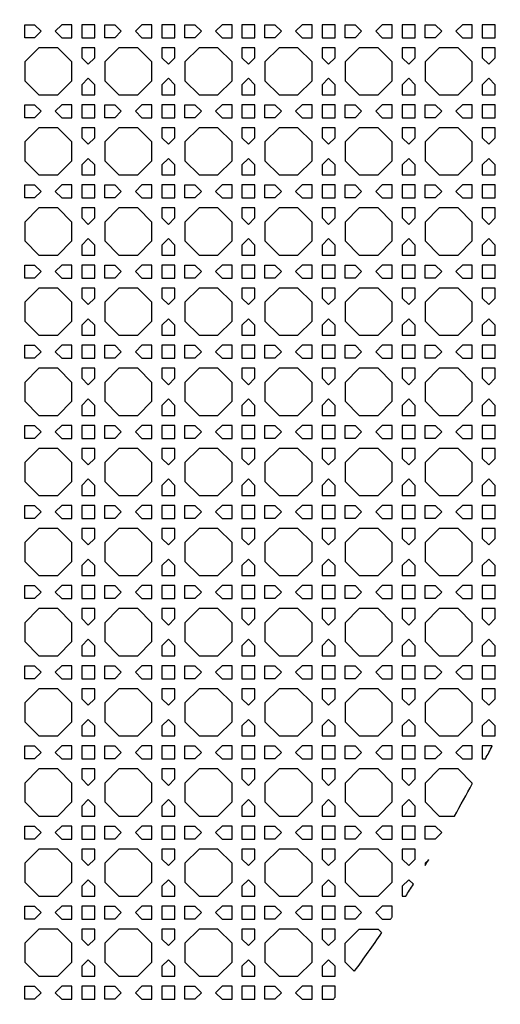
# Model space of a CAD drawing. Header units: millimetres. Extents: x 1204 to 5247, y 17 to 1217.
# Tile 43 of 53: x 4951 to 5095, y 313 to 608. Entities that reach past the tile are written whole.
import ezdxf

# ---------------------------------------------------------------- set-up
doc = ezdxf.new("R2010")
doc.units = ezdxf.units.MM
doc.header["$LTSCALE"] = 50
doc.layers.add('PATTERN', color=252, linetype='Continuous', true_color=0x696969)
doc.layers.add('PERIMETRO', color=7, linetype='Continuous', true_color=0x000000)

msp = doc.modelspace()

# ---------------------------------------------------------------- linework, layer by layer
at = {"layer": 'PATTERN'}
for points in [[(4952.24, 606.97), (4955.23, 606.97), (4957.18, 605.02), (4955.23, 603.06), (4952.24, 603.06)], [(4963.38, 603.06), (4966.37, 603.06), (4966.37, 606.97), (4963.38, 606.97), (4961.43, 605.02)], [(4973.28, 606.97), (4969.37, 606.97), (4969.37, 603.06), (4973.28, 603.06)], [(4976.28, 606.97), (4979.27, 606.97), (4981.23, 605.02), (4979.27, 603.06), (4976.28, 603.06)], [(4987.42, 603.06), (4990.41, 603.06), (4990.41, 606.97), (4987.42, 606.97), (4985.47, 605.02)], [(4997.32, 606.97), (4993.41, 606.97), (4993.41, 603.06), (4997.32, 603.06)], [(5000.32, 606.97), (5003.31, 606.97), (5005.27, 605.02), (5003.31, 603.06), (5000.32, 603.06)], [(5011.46, 603.06), (5014.46, 603.06), (5014.46, 606.97), (5011.46, 606.97), (5009.51, 605.02)], [(5021.36, 606.97), (5017.46, 606.97), (5017.46, 603.06), (5021.36, 603.06)], [(5024.36, 606.97), (5027.36, 606.97), (5029.31, 605.02), (5027.36, 603.06), (5024.36, 603.06)], [(5035.5, 603.06), (5038.5, 603.06), (5038.5, 606.97), (5035.5, 606.97), (5033.55, 605.02)], [(5045.4, 606.97), (5041.5, 606.97), (5041.5, 603.06), (5045.4, 603.06)], [(5048.4, 606.97), (5051.4, 606.97), (5053.35, 605.02), (5051.4, 603.06), (5048.4, 603.06)], [(5059.55, 603.06), (5062.54, 603.06), (5062.54, 606.97), (5059.55, 606.97), (5057.59, 605.02)], [(5069.45, 606.97), (5065.54, 606.97), (5065.54, 603.06), (5069.45, 603.06)], [(5072.45, 606.97), (5075.44, 606.97), (5077.39, 605.02), (5075.44, 603.06), (5072.45, 603.06)], [(5083.59, 603.06), (5086.58, 603.06), (5086.58, 606.97), (5083.59, 606.97), (5081.63, 605.02)], [(5093.49, 606.97), (5089.58, 606.97), (5089.58, 603.06), (5093.49, 603.06)], [(4962.14, 585.93), (4966.37, 590.16), (4966.37, 595.83), (4962.14, 600.06), (4956.47, 600.06), (4952.24, 595.83), (4952.24, 590.16), (4956.47, 585.93)], [(4973.28, 597.07), (4973.28, 600.06), (4969.37, 600.06), (4969.37, 597.07), (4971.33, 595.12)], [(4986.18, 585.93), (4990.41, 590.16), (4990.41, 595.83), (4986.18, 600.06), (4980.52, 600.06), (4976.28, 595.83), (4976.28, 590.16), (4980.52, 585.93)], [(4997.32, 597.07), (4997.32, 600.06), (4993.41, 600.06), (4993.41, 597.07), (4995.37, 595.12)], [(5010.22, 585.93), (5014.46, 590.16), (5014.46, 595.83), (5010.22, 600.06), (5004.56, 600.06), (5000.32, 595.83), (5000.32, 590.16), (5004.56, 585.93)], [(5021.36, 597.07), (5021.36, 600.06), (5017.46, 600.06), (5017.46, 597.07), (5019.41, 595.12)], [(5034.26, 585.93), (5038.5, 590.16), (5038.5, 595.83), (5034.26, 600.06), (5028.6, 600.06), (5024.36, 595.83), (5024.36, 590.16), (5028.6, 585.93)], [(5045.4, 597.07), (5045.4, 600.06), (5041.5, 600.06), (5041.5, 597.07), (5043.45, 595.12)], [(5058.3, 585.93), (5062.54, 590.16), (5062.54, 595.83), (5058.3, 600.06), (5052.64, 600.06), (5048.4, 595.83), (5048.4, 590.16), (5052.64, 585.93)], [(5069.45, 597.07), (5069.45, 600.06), (5065.54, 600.06), (5065.54, 597.07), (5067.49, 595.12)], [(5082.35, 585.93), (5086.58, 590.16), (5086.58, 595.83), (5082.35, 600.06), (5076.68, 600.06), (5072.45, 595.83), (5072.45, 590.16), (5076.68, 585.93)], [(5093.49, 597.07), (5093.49, 600.06), (5089.58, 600.06), (5089.58, 597.07), (5091.53, 595.12)], [(4969.37, 588.92), (4969.37, 585.93), (4973.28, 585.93), (4973.28, 588.92), (4971.33, 590.88)], [(4993.41, 588.92), (4993.41, 585.93), (4997.32, 585.93), (4997.32, 588.92), (4995.37, 590.88)], [(5017.46, 588.92), (5017.46, 585.93), (5021.36, 585.93), (5021.36, 588.92), (5019.41, 590.88)], [(5041.5, 588.92), (5041.5, 585.93), (5045.4, 585.93), (5045.4, 588.92), (5043.45, 590.88)], [(5065.54, 588.92), (5065.54, 585.93), (5069.45, 585.93), (5069.45, 588.92), (5067.49, 590.88)], [(5089.58, 588.92), (5089.58, 585.93), (5093.49, 585.93), (5093.49, 588.92), (5091.53, 590.88)], [(4952.24, 582.93), (4955.23, 582.93), (4957.18, 580.98), (4955.23, 579.02), (4952.24, 579.02)], [(4963.38, 579.02), (4966.37, 579.02), (4966.37, 582.93), (4963.38, 582.93), (4961.43, 580.98)], [(4973.28, 582.93), (4969.37, 582.93), (4969.37, 579.02), (4973.28, 579.02)], [(4976.28, 582.93), (4979.27, 582.93), (4981.23, 580.98), (4979.27, 579.02), (4976.28, 579.02)], [(4987.42, 579.02), (4990.41, 579.02), (4990.41, 582.93), (4987.42, 582.93), (4985.47, 580.98)], [(4997.32, 582.93), (4993.41, 582.93), (4993.41, 579.02), (4997.32, 579.02)], [(5000.32, 582.93), (5003.31, 582.93), (5005.27, 580.98), (5003.31, 579.02), (5000.32, 579.02)], [(5011.46, 579.02), (5014.46, 579.02), (5014.46, 582.93), (5011.46, 582.93), (5009.51, 580.98)], [(5021.36, 582.93), (5017.46, 582.93), (5017.46, 579.02), (5021.36, 579.02)], [(5024.36, 582.93), (5027.36, 582.93), (5029.31, 580.98), (5027.36, 579.02), (5024.36, 579.02)], [(5035.5, 579.02), (5038.5, 579.02), (5038.5, 582.93), (5035.5, 582.93), (5033.55, 580.98)], [(5045.4, 582.93), (5041.5, 582.93), (5041.5, 579.02), (5045.4, 579.02)], [(5048.4, 582.93), (5051.4, 582.93), (5053.35, 580.98), (5051.4, 579.02), (5048.4, 579.02)], [(5059.55, 579.02), (5062.54, 579.02), (5062.54, 582.93), (5059.55, 582.93), (5057.59, 580.98)], [(5069.45, 582.93), (5065.54, 582.93), (5065.54, 579.02), (5069.45, 579.02)], [(5072.45, 582.93), (5075.44, 582.93), (5077.39, 580.98), (5075.44, 579.02), (5072.45, 579.02)], [(5083.59, 579.02), (5086.58, 579.02), (5086.58, 582.93), (5083.59, 582.93), (5081.63, 580.98)], [(5093.49, 582.93), (5089.58, 582.93), (5089.58, 579.02), (5093.49, 579.02)], [(4962.14, 561.89), (4966.37, 566.12), (4966.37, 571.79), (4962.14, 576.02), (4956.47, 576.02), (4952.24, 571.79), (4952.24, 566.12), (4956.47, 561.89)], [(4973.28, 573.03), (4973.28, 576.02), (4969.37, 576.02), (4969.37, 573.03), (4971.33, 571.08)], [(4986.18, 561.89), (4990.41, 566.12), (4990.41, 571.79), (4986.18, 576.02), (4980.52, 576.02), (4976.28, 571.79), (4976.28, 566.12), (4980.52, 561.89)], [(4997.32, 573.03), (4997.32, 576.02), (4993.41, 576.02), (4993.41, 573.03), (4995.37, 571.08)], [(5010.22, 561.89), (5014.46, 566.12), (5014.46, 571.79), (5010.22, 576.02), (5004.56, 576.02), (5000.32, 571.79), (5000.32, 566.12), (5004.56, 561.89)], [(5021.36, 573.03), (5021.36, 576.02), (5017.46, 576.02), (5017.46, 573.03), (5019.41, 571.08)], [(5034.26, 561.89), (5038.5, 566.12), (5038.5, 571.79), (5034.26, 576.02), (5028.6, 576.02), (5024.36, 571.79), (5024.36, 566.12), (5028.6, 561.89)], [(5045.4, 573.03), (5045.4, 576.02), (5041.5, 576.02), (5041.5, 573.03), (5043.45, 571.08)], [(5058.3, 561.89), (5062.54, 566.12), (5062.54, 571.79), (5058.3, 576.02), (5052.64, 576.02), (5048.4, 571.79), (5048.4, 566.12), (5052.64, 561.89)], [(5069.45, 573.03), (5069.45, 576.02), (5065.54, 576.02), (5065.54, 573.03), (5067.49, 571.08)], [(5082.35, 561.89), (5086.58, 566.12), (5086.58, 571.79), (5082.35, 576.02), (5076.68, 576.02), (5072.45, 571.79), (5072.45, 566.12), (5076.68, 561.89)], [(5093.49, 573.03), (5093.49, 576.02), (5089.58, 576.02), (5089.58, 573.03), (5091.53, 571.08)], [(4969.37, 564.88), (4969.37, 561.89), (4973.28, 561.89), (4973.28, 564.88), (4971.33, 566.83)], [(4993.41, 564.88), (4993.41, 561.89), (4997.32, 561.89), (4997.32, 564.88), (4995.37, 566.83)], [(5017.46, 564.88), (5017.46, 561.89), (5021.36, 561.89), (5021.36, 564.88), (5019.41, 566.83)], [(5041.5, 564.88), (5041.5, 561.89), (5045.4, 561.89), (5045.4, 564.88), (5043.45, 566.83)], [(5065.54, 564.88), (5065.54, 561.89), (5069.45, 561.89), (5069.45, 564.88), (5067.49, 566.83)], [(5089.58, 564.88), (5089.58, 561.89), (5093.49, 561.89), (5093.49, 564.88), (5091.53, 566.83)], [(4952.24, 558.89), (4955.23, 558.89), (4957.18, 556.93), (4955.23, 554.98), (4952.24, 554.98)], [(4963.38, 554.98), (4966.37, 554.98), (4966.37, 558.89), (4963.38, 558.89), (4961.43, 556.93)], [(4973.28, 558.89), (4969.37, 558.89), (4969.37, 554.98), (4973.28, 554.98)], [(4976.28, 558.89), (4979.27, 558.89), (4981.23, 556.93), (4979.27, 554.98), (4976.28, 554.98)], [(4987.42, 554.98), (4990.41, 554.98), (4990.41, 558.89), (4987.42, 558.89), (4985.47, 556.93)], [(4997.32, 558.89), (4993.41, 558.89), (4993.41, 554.98), (4997.32, 554.98)], [(5000.32, 558.89), (5003.31, 558.89), (5005.27, 556.93), (5003.31, 554.98), (5000.32, 554.98)], [(5011.46, 554.98), (5014.46, 554.98), (5014.46, 558.89), (5011.46, 558.89), (5009.51, 556.93)], [(5021.36, 558.89), (5017.46, 558.89), (5017.46, 554.98), (5021.36, 554.98)], [(5024.36, 558.89), (5027.36, 558.89), (5029.31, 556.93), (5027.36, 554.98), (5024.36, 554.98)], [(5035.5, 554.98), (5038.5, 554.98), (5038.5, 558.89), (5035.5, 558.89), (5033.55, 556.93)], [(5045.4, 558.89), (5041.5, 558.89), (5041.5, 554.98), (5045.4, 554.98)], [(5048.4, 558.89), (5051.4, 558.89), (5053.35, 556.93), (5051.4, 554.98), (5048.4, 554.98)], [(5059.55, 554.98), (5062.54, 554.98), (5062.54, 558.89), (5059.55, 558.89), (5057.59, 556.93)], [(5069.45, 558.89), (5065.54, 558.89), (5065.54, 554.98), (5069.45, 554.98)], [(5072.45, 558.89), (5075.44, 558.89), (5077.39, 556.93), (5075.44, 554.98), (5072.45, 554.98)], [(5083.59, 554.98), (5086.58, 554.98), (5086.58, 558.89), (5083.59, 558.89), (5081.63, 556.93)], [(5093.49, 558.89), (5089.58, 558.89), (5089.58, 554.98), (5093.49, 554.98)], [(4962.14, 537.85), (4966.37, 542.08), (4966.37, 547.75), (4962.14, 551.98), (4956.47, 551.98), (4952.24, 547.75), (4952.24, 542.08), (4956.47, 537.85)], [(4973.28, 548.99), (4973.28, 551.98), (4969.37, 551.98), (4969.37, 548.99), (4971.33, 547.03)], [(4986.18, 537.85), (4990.41, 542.08), (4990.41, 547.75), (4986.18, 551.98), (4980.52, 551.98), (4976.28, 547.75), (4976.28, 542.08), (4980.52, 537.85)], [(4997.32, 548.99), (4997.32, 551.98), (4993.41, 551.98), (4993.41, 548.99), (4995.37, 547.03)], [(5010.22, 537.85), (5014.46, 542.08), (5014.46, 547.75), (5010.22, 551.98), (5004.56, 551.98), (5000.32, 547.75), (5000.32, 542.08), (5004.56, 537.85)], [(5021.36, 548.99), (5021.36, 551.98), (5017.46, 551.98), (5017.46, 548.99), (5019.41, 547.03)], [(5034.26, 537.85), (5038.5, 542.08), (5038.5, 547.75), (5034.26, 551.98), (5028.6, 551.98), (5024.36, 547.75), (5024.36, 542.08), (5028.6, 537.85)], [(5045.4, 548.99), (5045.4, 551.98), (5041.5, 551.98), (5041.5, 548.99), (5043.45, 547.03)], [(5058.3, 537.85), (5062.54, 542.08), (5062.54, 547.75), (5058.3, 551.98), (5052.64, 551.98), (5048.4, 547.75), (5048.4, 542.08), (5052.64, 537.85)], [(5069.45, 548.99), (5069.45, 551.98), (5065.54, 551.98), (5065.54, 548.99), (5067.49, 547.03)], [(5082.35, 537.85), (5086.58, 542.08), (5086.58, 547.75), (5082.35, 551.98), (5076.68, 551.98), (5072.45, 547.75), (5072.45, 542.08), (5076.68, 537.85)], [(5093.49, 548.99), (5093.49, 551.98), (5089.58, 551.98), (5089.58, 548.99), (5091.53, 547.03)], [(4969.37, 540.84), (4969.37, 537.85), (4973.28, 537.85), (4973.28, 540.84), (4971.33, 542.79)], [(4993.41, 540.84), (4993.41, 537.85), (4997.32, 537.85), (4997.32, 540.84), (4995.37, 542.79)], [(5017.46, 540.84), (5017.46, 537.85), (5021.36, 537.85), (5021.36, 540.84), (5019.41, 542.79)], [(5041.5, 540.84), (5041.5, 537.85), (5045.4, 537.85), (5045.4, 540.84), (5043.45, 542.79)], [(5065.54, 540.84), (5065.54, 537.85), (5069.45, 537.85), (5069.45, 540.84), (5067.49, 542.79)], [(5089.58, 540.84), (5089.58, 537.85), (5093.49, 537.85), (5093.49, 540.84), (5091.53, 542.79)], [(4952.24, 534.85), (4955.23, 534.85), (4957.18, 532.89), (4955.23, 530.94), (4952.24, 530.94)], [(4963.38, 530.94), (4966.37, 530.94), (4966.37, 534.85), (4963.38, 534.85), (4961.43, 532.89)], [(4973.28, 530.94), (4973.28, 534.85), (4969.37, 534.85), (4969.37, 530.94)], [(4976.28, 534.85), (4979.27, 534.85), (4981.23, 532.89), (4979.27, 530.94), (4976.28, 530.94)], [(4987.42, 530.94), (4990.41, 530.94), (4990.41, 534.85), (4987.42, 534.85), (4985.47, 532.89)], [(4997.32, 530.94), (4997.32, 534.85), (4993.41, 534.85), (4993.41, 530.94)], [(5000.32, 534.85), (5003.31, 534.85), (5005.27, 532.89), (5003.31, 530.94), (5000.32, 530.94)], [(5011.46, 530.94), (5014.46, 530.94), (5014.46, 534.85), (5011.46, 534.85), (5009.51, 532.89)], [(5021.36, 530.94), (5021.36, 534.85), (5017.46, 534.85), (5017.46, 530.94)], [(5024.36, 534.85), (5027.36, 534.85), (5029.31, 532.89), (5027.36, 530.94), (5024.36, 530.94)], [(5035.5, 530.94), (5038.5, 530.94), (5038.5, 534.85), (5035.5, 534.85), (5033.55, 532.89)], [(5045.4, 530.94), (5045.4, 534.85), (5041.5, 534.85), (5041.5, 530.94)], [(5048.4, 534.85), (5051.4, 534.85), (5053.35, 532.89), (5051.4, 530.94), (5048.4, 530.94)], [(5059.55, 530.94), (5062.54, 530.94), (5062.54, 534.85), (5059.55, 534.85), (5057.59, 532.89)], [(5069.45, 530.94), (5069.45, 534.85), (5065.54, 534.85), (5065.54, 530.94)], [(5072.45, 534.85), (5075.44, 534.85), (5077.39, 532.89), (5075.44, 530.94), (5072.45, 530.94)], [(5083.59, 530.94), (5086.58, 530.94), (5086.58, 534.85), (5083.59, 534.85), (5081.63, 532.89)], [(5093.49, 530.94), (5093.49, 534.85), (5089.58, 534.85), (5089.58, 530.94)], [(4962.14, 513.8), (4966.37, 518.04), (4966.37, 523.7), (4962.14, 527.94), (4956.47, 527.94), (4952.24, 523.7), (4952.24, 518.04), (4956.47, 513.8)], [(4973.28, 524.95), (4973.28, 527.94), (4969.37, 527.94), (4969.37, 524.95), (4971.33, 522.99)], [(4986.18, 513.8), (4990.41, 518.04), (4990.41, 523.7), (4986.18, 527.94), (4980.52, 527.94), (4976.28, 523.7), (4976.28, 518.04), (4980.52, 513.8)], [(4997.32, 524.95), (4997.32, 527.94), (4993.41, 527.94), (4993.41, 524.95), (4995.37, 522.99)], [(5010.22, 513.8), (5014.46, 518.04), (5014.46, 523.7), (5010.22, 527.94), (5004.56, 527.94), (5000.32, 523.7), (5000.32, 518.04), (5004.56, 513.8)], [(5021.36, 524.95), (5021.36, 527.94), (5017.46, 527.94), (5017.46, 524.95), (5019.41, 522.99)], [(5034.26, 513.8), (5038.5, 518.04), (5038.5, 523.7), (5034.26, 527.94), (5028.6, 527.94), (5024.36, 523.7), (5024.36, 518.04), (5028.6, 513.8)], [(5045.4, 524.95), (5045.4, 527.94), (5041.5, 527.94), (5041.5, 524.95), (5043.45, 522.99)], [(5058.3, 513.8), (5062.54, 518.04), (5062.54, 523.7), (5058.3, 527.94), (5052.64, 527.94), (5048.4, 523.7), (5048.4, 518.04), (5052.64, 513.8)], [(5069.45, 524.95), (5069.45, 527.94), (5065.54, 527.94), (5065.54, 524.95), (5067.49, 522.99)], [(5082.35, 513.8), (5086.58, 518.04), (5086.58, 523.7), (5082.35, 527.94), (5076.68, 527.94), (5072.45, 523.7), (5072.45, 518.04), (5076.68, 513.8)], [(5093.49, 524.95), (5093.49, 527.94), (5089.58, 527.94), (5089.58, 524.95), (5091.53, 522.99)], [(4969.37, 516.8), (4969.37, 513.8), (4973.28, 513.8), (4973.28, 516.8), (4971.33, 518.75)], [(4993.41, 516.8), (4993.41, 513.8), (4997.32, 513.8), (4997.32, 516.8), (4995.37, 518.75)], [(5017.46, 516.8), (5017.46, 513.8), (5021.36, 513.8), (5021.36, 516.8), (5019.41, 518.75)], [(5041.5, 516.8), (5041.5, 513.8), (5045.4, 513.8), (5045.4, 516.8), (5043.45, 518.75)], [(5065.54, 516.8), (5065.54, 513.8), (5069.45, 513.8), (5069.45, 516.8), (5067.49, 518.75)], [(5089.58, 516.8), (5089.58, 513.8), (5093.49, 513.8), (5093.49, 516.8), (5091.53, 518.75)], [(4952.24, 510.8), (4955.23, 510.8), (4957.18, 508.85), (4955.23, 506.9), (4952.24, 506.9)], [(4963.38, 506.9), (4966.37, 506.9), (4966.37, 510.8), (4963.38, 510.8), (4961.43, 508.85)], [(4973.28, 506.9), (4973.28, 510.8), (4969.37, 510.8), (4969.37, 506.9)], [(4976.28, 510.8), (4979.27, 510.8), (4981.23, 508.85), (4979.27, 506.9), (4976.28, 506.9)], [(4987.42, 506.9), (4990.41, 506.9), (4990.41, 510.8), (4987.42, 510.8), (4985.47, 508.85)], [(4997.32, 506.9), (4997.32, 510.8), (4993.41, 510.8), (4993.41, 506.9)], [(5000.32, 510.8), (5003.31, 510.8), (5005.27, 508.85), (5003.31, 506.9), (5000.32, 506.9)], [(5011.46, 506.9), (5014.46, 506.9), (5014.46, 510.8), (5011.46, 510.8), (5009.51, 508.85)], [(5021.36, 506.9), (5021.36, 510.8), (5017.46, 510.8), (5017.46, 506.9)], [(5024.36, 510.8), (5027.36, 510.8), (5029.31, 508.85), (5027.36, 506.9), (5024.36, 506.9)], [(5035.5, 506.9), (5038.5, 506.9), (5038.5, 510.8), (5035.5, 510.8), (5033.55, 508.85)], [(5045.4, 506.9), (5045.4, 510.8), (5041.5, 510.8), (5041.5, 506.9)], [(5048.4, 510.8), (5051.4, 510.8), (5053.35, 508.85), (5051.4, 506.9), (5048.4, 506.9)], [(5059.55, 506.9), (5062.54, 506.9), (5062.54, 510.8), (5059.55, 510.8), (5057.59, 508.85)], [(5069.45, 506.9), (5069.45, 510.8), (5065.54, 510.8), (5065.54, 506.9)], [(5072.45, 510.8), (5075.44, 510.8), (5077.39, 508.85), (5075.44, 506.9), (5072.45, 506.9)], [(5083.59, 506.9), (5086.58, 506.9), (5086.58, 510.8), (5083.59, 510.8), (5081.63, 508.85)], [(5093.49, 506.9), (5093.49, 510.8), (5089.58, 510.8), (5089.58, 506.9)], [(4962.14, 489.76), (4966.37, 494), (4966.37, 499.66), (4962.14, 503.9), (4956.47, 503.9), (4952.24, 499.66), (4952.24, 494), (4956.47, 489.76)], [(4973.28, 500.9), (4973.28, 503.9), (4969.37, 503.9), (4969.37, 500.9), (4971.33, 498.95)], [(4986.18, 489.76), (4990.41, 494), (4990.41, 499.66), (4986.18, 503.9), (4980.52, 503.9), (4976.28, 499.66), (4976.28, 494), (4980.52, 489.76)], [(4997.32, 500.9), (4997.32, 503.9), (4993.41, 503.9), (4993.41, 500.9), (4995.37, 498.95)], [(5010.22, 489.76), (5014.46, 494), (5014.46, 499.66), (5010.22, 503.9), (5004.56, 503.9), (5000.32, 499.66), (5000.32, 494), (5004.56, 489.76)], [(5021.36, 500.9), (5021.36, 503.9), (5017.46, 503.9), (5017.46, 500.9), (5019.41, 498.95)], [(5034.26, 489.76), (5038.5, 494), (5038.5, 499.66), (5034.26, 503.9), (5028.6, 503.9), (5024.36, 499.66), (5024.36, 494), (5028.6, 489.76)], [(5045.4, 500.9), (5045.4, 503.9), (5041.5, 503.9), (5041.5, 500.9), (5043.45, 498.95)], [(5058.3, 489.76), (5062.54, 494), (5062.54, 499.66), (5058.3, 503.9), (5052.64, 503.9), (5048.4, 499.66), (5048.4, 494), (5052.64, 489.76)], [(5069.45, 500.9), (5069.45, 503.9), (5065.54, 503.9), (5065.54, 500.9), (5067.49, 498.95)], [(5082.35, 489.76), (5086.58, 494), (5086.58, 499.66), (5082.35, 503.9), (5076.68, 503.9), (5072.45, 499.66), (5072.45, 494), (5076.68, 489.76)], [(5093.49, 500.9), (5093.49, 503.9), (5089.58, 503.9), (5089.58, 500.9), (5091.53, 498.95)], [(4969.37, 492.76), (4969.37, 489.76), (4973.28, 489.76), (4973.28, 492.76), (4971.33, 494.71)], [(4993.41, 492.76), (4993.41, 489.76), (4997.32, 489.76), (4997.32, 492.76), (4995.37, 494.71)], [(5017.46, 492.76), (5017.46, 489.76), (5021.36, 489.76), (5021.36, 492.76), (5019.41, 494.71)], [(5041.5, 492.76), (5041.5, 489.76), (5045.4, 489.76), (5045.4, 492.76), (5043.45, 494.71)], [(5065.54, 492.76), (5065.54, 489.76), (5069.45, 489.76), (5069.45, 492.76), (5067.49, 494.71)], [(5089.58, 492.76), (5089.58, 489.76), (5093.49, 489.76), (5093.49, 492.76), (5091.53, 494.71)], [(4952.24, 486.76), (4955.23, 486.76), (4957.18, 484.81), (4955.23, 482.86), (4952.24, 482.86)], [(4963.38, 482.86), (4966.37, 482.86), (4966.37, 486.76), (4963.38, 486.76), (4961.43, 484.81)], [(4973.28, 482.86), (4973.28, 486.76), (4969.37, 486.76), (4969.37, 482.86)], [(4976.28, 486.76), (4979.27, 486.76), (4981.23, 484.81), (4979.27, 482.86), (4976.28, 482.86)], [(4987.42, 482.86), (4990.41, 482.86), (4990.41, 486.76), (4987.42, 486.76), (4985.47, 484.81)], [(4997.32, 482.86), (4997.32, 486.76), (4993.41, 486.76), (4993.41, 482.86)], [(5000.32, 486.76), (5003.31, 486.76), (5005.27, 484.81), (5003.31, 482.86), (5000.32, 482.86)], [(5011.46, 482.86), (5014.46, 482.86), (5014.46, 486.76), (5011.46, 486.76), (5009.51, 484.81)], [(5021.36, 482.86), (5021.36, 486.76), (5017.46, 486.76), (5017.46, 482.86)], [(5024.36, 486.76), (5027.36, 486.76), (5029.31, 484.81), (5027.36, 482.86), (5024.36, 482.86)], [(5035.5, 482.86), (5038.5, 482.86), (5038.5, 486.76), (5035.5, 486.76), (5033.55, 484.81)], [(5045.4, 482.86), (5045.4, 486.76), (5041.5, 486.76), (5041.5, 482.86)], [(5048.4, 486.76), (5051.4, 486.76), (5053.35, 484.81), (5051.4, 482.86), (5048.4, 482.86)], [(5059.55, 482.86), (5062.54, 482.86), (5062.54, 486.76), (5059.55, 486.76), (5057.59, 484.81)], [(5069.45, 482.86), (5069.45, 486.76), (5065.54, 486.76), (5065.54, 482.86)], [(5072.45, 486.76), (5075.44, 486.76), (5077.39, 484.81), (5075.44, 482.86), (5072.45, 482.86)], [(5083.59, 482.86), (5086.58, 482.86), (5086.58, 486.76), (5083.59, 486.76), (5081.63, 484.81)], [(5093.49, 482.86), (5093.49, 486.76), (5089.58, 486.76), (5089.58, 482.86)], [(4962.14, 465.72), (4966.37, 469.96), (4966.37, 475.62), (4962.14, 479.86), (4956.47, 479.86), (4952.24, 475.62), (4952.24, 469.96), (4956.47, 465.72)], [(4973.28, 476.86), (4973.28, 479.86), (4969.37, 479.86), (4969.37, 476.86), (4971.33, 474.91)], [(4986.18, 465.72), (4990.41, 469.96), (4990.41, 475.62), (4986.18, 479.86), (4980.52, 479.86), (4976.28, 475.62), (4976.28, 469.96), (4980.52, 465.72)], [(4997.32, 476.86), (4997.32, 479.86), (4993.41, 479.86), (4993.41, 476.86), (4995.37, 474.91)], [(5010.22, 465.72), (5014.46, 469.96), (5014.46, 475.62), (5010.22, 479.86), (5004.56, 479.86), (5000.32, 475.62), (5000.32, 469.96), (5004.56, 465.72)], [(5021.36, 476.86), (5021.36, 479.86), (5017.46, 479.86), (5017.46, 476.86), (5019.41, 474.91)], [(5034.26, 465.72), (5038.5, 469.96), (5038.5, 475.62), (5034.26, 479.86), (5028.6, 479.86), (5024.36, 475.62), (5024.36, 469.96), (5028.6, 465.72)], [(5045.4, 476.86), (5045.4, 479.86), (5041.5, 479.86), (5041.5, 476.86), (5043.45, 474.91)], [(5058.3, 465.72), (5062.54, 469.96), (5062.54, 475.62), (5058.3, 479.86), (5052.64, 479.86), (5048.4, 475.62), (5048.4, 469.96), (5052.64, 465.72)], [(5069.45, 476.86), (5069.45, 479.86), (5065.54, 479.86), (5065.54, 476.86), (5067.49, 474.91)], [(5082.35, 465.72), (5086.58, 469.96), (5086.58, 475.62), (5082.35, 479.86), (5076.68, 479.86), (5072.45, 475.62), (5072.45, 469.96), (5076.68, 465.72)], [(5093.49, 476.86), (5093.49, 479.86), (5089.58, 479.86), (5089.58, 476.86), (5091.53, 474.91)], [(4969.37, 468.71), (4969.37, 465.72), (4973.28, 465.72), (4973.28, 468.71), (4971.33, 470.67)], [(4993.41, 468.71), (4993.41, 465.72), (4997.32, 465.72), (4997.32, 468.71), (4995.37, 470.67)], [(5017.46, 468.71), (5017.46, 465.72), (5021.36, 465.72), (5021.36, 468.71), (5019.41, 470.67)], [(5041.5, 468.71), (5041.5, 465.72), (5045.4, 465.72), (5045.4, 468.71), (5043.45, 470.67)], [(5065.54, 468.71), (5065.54, 465.72), (5069.45, 465.72), (5069.45, 468.71), (5067.49, 470.67)], [(5089.58, 468.71), (5089.58, 465.72), (5093.49, 465.72), (5093.49, 468.71), (5091.53, 470.67)], [(4952.24, 462.72), (4955.23, 462.72), (4957.18, 460.77), (4955.23, 458.81), (4952.24, 458.81)], [(4963.38, 458.81), (4966.37, 458.81), (4966.37, 462.72), (4963.38, 462.72), (4961.43, 460.77)], [(4973.28, 458.81), (4973.28, 462.72), (4969.37, 462.72), (4969.37, 458.81)], [(4976.28, 462.72), (4979.27, 462.72), (4981.23, 460.77), (4979.27, 458.81), (4976.28, 458.81)], [(4987.42, 458.81), (4990.41, 458.81), (4990.41, 462.72), (4987.42, 462.72), (4985.47, 460.77)], [(4997.32, 458.81), (4997.32, 462.72), (4993.41, 462.72), (4993.41, 458.81)], [(5000.32, 462.72), (5003.31, 462.72), (5005.27, 460.77), (5003.31, 458.81), (5000.32, 458.81)], [(5011.46, 458.81), (5014.46, 458.81), (5014.46, 462.72), (5011.46, 462.72), (5009.51, 460.77)], [(5021.36, 458.81), (5021.36, 462.72), (5017.46, 462.72), (5017.46, 458.81)], [(5024.36, 462.72), (5027.36, 462.72), (5029.31, 460.77), (5027.36, 458.81), (5024.36, 458.81)], [(5035.5, 458.81), (5038.5, 458.81), (5038.5, 462.72), (5035.5, 462.72), (5033.55, 460.77)], [(5045.4, 458.81), (5045.4, 462.72), (5041.5, 462.72), (5041.5, 458.81)], [(5048.4, 462.72), (5051.4, 462.72), (5053.35, 460.77), (5051.4, 458.81), (5048.4, 458.81)], [(5059.55, 458.81), (5062.54, 458.81), (5062.54, 462.72), (5059.55, 462.72), (5057.59, 460.77)], [(5069.45, 458.81), (5069.45, 462.72), (5065.54, 462.72), (5065.54, 458.81)], [(5072.45, 462.72), (5075.44, 462.72), (5077.39, 460.77), (5075.44, 458.81), (5072.45, 458.81)], [(5083.59, 458.81), (5086.58, 458.81), (5086.58, 462.72), (5083.59, 462.72), (5081.63, 460.77)], [(5093.49, 458.81), (5093.49, 462.72), (5089.58, 462.72), (5089.58, 458.81)], [(4962.14, 441.68), (4966.37, 445.92), (4966.37, 451.58), (4962.14, 455.81), (4956.47, 455.81), (4952.24, 451.58), (4952.24, 445.92), (4956.47, 441.68)], [(4973.28, 452.82), (4973.28, 455.81), (4969.37, 455.81), (4969.37, 452.82), (4971.33, 450.87)], [(4986.18, 441.68), (4990.41, 445.92), (4990.41, 451.58), (4986.18, 455.81), (4980.52, 455.81), (4976.28, 451.58), (4976.28, 445.92), (4980.52, 441.68)], [(4997.32, 452.82), (4997.32, 455.81), (4993.41, 455.81), (4993.41, 452.82), (4995.37, 450.87)], [(5010.22, 441.68), (5014.46, 445.92), (5014.46, 451.58), (5010.22, 455.81), (5004.56, 455.81), (5000.32, 451.58), (5000.32, 445.92), (5004.56, 441.68)], [(5021.36, 452.82), (5021.36, 455.81), (5017.46, 455.81), (5017.46, 452.82), (5019.41, 450.87)], [(5034.26, 441.68), (5038.5, 445.92), (5038.5, 451.58), (5034.26, 455.81), (5028.6, 455.81), (5024.36, 451.58), (5024.36, 445.92), (5028.6, 441.68)], [(5045.4, 452.82), (5045.4, 455.81), (5041.5, 455.81), (5041.5, 452.82), (5043.45, 450.87)], [(5058.3, 441.68), (5062.54, 445.92), (5062.54, 451.58), (5058.3, 455.81), (5052.64, 455.81), (5048.4, 451.58), (5048.4, 445.92), (5052.64, 441.68)], [(5069.45, 452.82), (5069.45, 455.81), (5065.54, 455.81), (5065.54, 452.82), (5067.49, 450.87)], [(5082.35, 441.68), (5086.58, 445.92), (5086.58, 451.58), (5082.35, 455.81), (5076.68, 455.81), (5072.45, 451.58), (5072.45, 445.92), (5076.68, 441.68)], [(5093.49, 452.82), (5093.49, 455.81), (5089.58, 455.81), (5089.58, 452.82), (5091.53, 450.87)], [(4969.37, 444.67), (4969.37, 441.68), (4973.28, 441.68), (4973.28, 444.67), (4971.33, 446.63)], [(4993.41, 444.67), (4993.41, 441.68), (4997.32, 441.68), (4997.32, 444.67), (4995.37, 446.63)], [(5017.46, 444.67), (5017.46, 441.68), (5021.36, 441.68), (5021.36, 444.67), (5019.41, 446.63)], [(5041.5, 444.67), (5041.5, 441.68), (5045.4, 441.68), (5045.4, 444.67), (5043.45, 446.63)], [(5065.54, 444.67), (5065.54, 441.68), (5069.45, 441.68), (5069.45, 444.67), (5067.49, 446.63)], [(5089.58, 444.67), (5089.58, 441.68), (5093.49, 441.68), (5093.49, 444.67), (5091.53, 446.63)], [(4952.24, 438.68), (4955.23, 438.68), (4957.18, 436.73), (4955.23, 434.77), (4952.24, 434.77)], [(4963.38, 434.77), (4966.37, 434.77), (4966.37, 438.68), (4963.38, 438.68), (4961.43, 436.73)], [(4973.28, 434.77), (4973.28, 438.68), (4969.37, 438.68), (4969.37, 434.77)], [(4976.28, 438.68), (4979.27, 438.68), (4981.23, 436.73), (4979.27, 434.77), (4976.28, 434.77)], [(4987.42, 434.77), (4990.41, 434.77), (4990.41, 438.68), (4987.42, 438.68), (4985.47, 436.73)], [(4997.32, 434.77), (4997.32, 438.68), (4993.41, 438.68), (4993.41, 434.77)], [(5000.32, 438.68), (5003.31, 438.68), (5005.27, 436.73), (5003.31, 434.77), (5000.32, 434.77)], [(5011.46, 434.77), (5014.46, 434.77), (5014.46, 438.68), (5011.46, 438.68), (5009.51, 436.73)], [(5021.36, 434.77), (5021.36, 438.68), (5017.46, 438.68), (5017.46, 434.77)], [(5024.36, 438.68), (5027.36, 438.68), (5029.31, 436.73), (5027.36, 434.77), (5024.36, 434.77)], [(5035.5, 434.77), (5038.5, 434.77), (5038.5, 438.68), (5035.5, 438.68), (5033.55, 436.73)], [(5045.4, 434.77), (5045.4, 438.68), (5041.5, 438.68), (5041.5, 434.77)], [(5048.4, 438.68), (5051.4, 438.68), (5053.35, 436.73), (5051.4, 434.77), (5048.4, 434.77)], [(5059.55, 434.77), (5062.54, 434.77), (5062.54, 438.68), (5059.55, 438.68), (5057.59, 436.73)], [(5069.45, 434.77), (5069.45, 438.68), (5065.54, 438.68), (5065.54, 434.77)], [(5072.45, 438.68), (5075.44, 438.68), (5077.39, 436.73), (5075.44, 434.77), (5072.45, 434.77)], [(5083.59, 434.77), (5086.58, 434.77), (5086.58, 438.68), (5083.59, 438.68), (5081.63, 436.73)], [(5093.49, 434.77), (5093.49, 438.68), (5089.58, 438.68), (5089.58, 434.77)], [(4962.14, 417.64), (4966.37, 421.87), (4966.37, 427.54), (4962.14, 431.77), (4956.47, 431.77), (4952.24, 427.54), (4952.24, 421.87), (4956.47, 417.64)], [(4973.28, 428.78), (4973.28, 431.77), (4969.37, 431.77), (4969.37, 428.78), (4971.33, 426.83)], [(4986.18, 417.64), (4990.41, 421.87), (4990.41, 427.54), (4986.18, 431.77), (4980.52, 431.77), (4976.28, 427.54), (4976.28, 421.87), (4980.52, 417.64)], [(4997.32, 428.78), (4997.32, 431.77), (4993.41, 431.77), (4993.41, 428.78), (4995.37, 426.83)], [(5010.22, 417.64), (5014.46, 421.87), (5014.46, 427.54), (5010.22, 431.77), (5004.56, 431.77), (5000.32, 427.54), (5000.32, 421.87), (5004.56, 417.64)], [(5021.36, 428.78), (5021.36, 431.77), (5017.46, 431.77), (5017.46, 428.78), (5019.41, 426.83)], [(5034.26, 417.64), (5038.5, 421.87), (5038.5, 427.54), (5034.26, 431.77), (5028.6, 431.77), (5024.36, 427.54), (5024.36, 421.87), (5028.6, 417.64)], [(5045.4, 428.78), (5045.4, 431.77), (5041.5, 431.77), (5041.5, 428.78), (5043.45, 426.83)], [(5058.3, 417.64), (5062.54, 421.87), (5062.54, 427.54), (5058.3, 431.77), (5052.64, 431.77), (5048.4, 427.54), (5048.4, 421.87), (5052.64, 417.64)], [(5069.45, 428.78), (5069.45, 431.77), (5065.54, 431.77), (5065.54, 428.78), (5067.49, 426.83)], [(5082.35, 417.64), (5086.58, 421.87), (5086.58, 427.54), (5082.35, 431.77), (5076.68, 431.77), (5072.45, 427.54), (5072.45, 421.87), (5076.68, 417.64)], [(5093.49, 428.78), (5093.49, 431.77), (5089.58, 431.77), (5089.58, 428.78), (5091.53, 426.83)], [(4969.37, 420.63), (4969.37, 417.64), (4973.28, 417.64), (4973.28, 420.63), (4971.33, 422.58)], [(4993.41, 420.63), (4993.41, 417.64), (4997.32, 417.64), (4997.32, 420.63), (4995.37, 422.58)], [(5017.46, 420.63), (5017.46, 417.64), (5021.36, 417.64), (5021.36, 420.63), (5019.41, 422.58)], [(5041.5, 420.63), (5041.5, 417.64), (5045.4, 417.64), (5045.4, 420.63), (5043.45, 422.58)], [(5065.54, 420.63), (5065.54, 417.64), (5069.45, 417.64), (5069.45, 420.63), (5067.49, 422.58)], [(5089.58, 420.63), (5089.58, 417.64), (5093.49, 417.64), (5093.49, 420.63), (5091.53, 422.58)], [(4952.24, 414.64), (4955.23, 414.64), (4957.18, 412.68), (4955.23, 410.73), (4952.24, 410.73)], [(4963.38, 410.73), (4966.37, 410.73), (4966.37, 414.64), (4963.38, 414.64), (4961.43, 412.68)], [(4973.28, 410.73), (4973.28, 414.64), (4969.37, 414.64), (4969.37, 410.73)], [(4976.28, 414.64), (4979.27, 414.64), (4981.23, 412.68), (4979.27, 410.73), (4976.28, 410.73)], [(4987.42, 410.73), (4990.41, 410.73), (4990.41, 414.64), (4987.42, 414.64), (4985.47, 412.68)], [(4997.32, 410.73), (4997.32, 414.64), (4993.41, 414.64), (4993.41, 410.73)], [(5000.32, 414.64), (5003.31, 414.64), (5005.27, 412.68), (5003.31, 410.73), (5000.32, 410.73)], [(5011.46, 410.73), (5014.46, 410.73), (5014.46, 414.64), (5011.46, 414.64), (5009.51, 412.68)], [(5021.36, 410.73), (5021.36, 414.64), (5017.46, 414.64), (5017.46, 410.73)], [(5024.36, 414.64), (5027.36, 414.64), (5029.31, 412.68), (5027.36, 410.73), (5024.36, 410.73)], [(5035.5, 410.73), (5038.5, 410.73), (5038.5, 414.64), (5035.5, 414.64), (5033.55, 412.68)], [(5045.4, 410.73), (5045.4, 414.64), (5041.5, 414.64), (5041.5, 410.73)], [(5048.4, 414.64), (5051.4, 414.64), (5053.35, 412.68), (5051.4, 410.73), (5048.4, 410.73)], [(5059.55, 410.73), (5062.54, 410.73), (5062.54, 414.64), (5059.55, 414.64), (5057.59, 412.68)], [(5069.45, 410.73), (5069.45, 414.64), (5065.54, 414.64), (5065.54, 410.73)], [(5072.45, 414.64), (5075.44, 414.64), (5077.39, 412.68), (5075.44, 410.73), (5072.45, 410.73)], [(5083.59, 410.73), (5086.58, 410.73), (5086.58, 414.64), (5083.59, 414.64), (5081.63, 412.68)], [(5093.49, 410.73), (5093.49, 414.64), (5089.58, 414.64), (5089.58, 410.73)], [(4962.14, 393.6), (4966.37, 397.83), (4966.37, 403.5), (4962.14, 407.73), (4956.47, 407.73), (4952.24, 403.5), (4952.24, 397.83), (4956.47, 393.6)], [(4973.28, 404.74), (4973.28, 407.73), (4969.37, 407.73), (4969.37, 404.74), (4971.33, 402.79)], [(4986.18, 393.6), (4990.41, 397.83), (4990.41, 403.5), (4986.18, 407.73), (4980.52, 407.73), (4976.28, 403.5), (4976.28, 397.83), (4980.52, 393.6)], [(4997.32, 404.74), (4997.32, 407.73), (4993.41, 407.73), (4993.41, 404.74), (4995.37, 402.79)], [(5010.22, 393.6), (5014.46, 397.83), (5014.46, 403.5), (5010.22, 407.73), (5004.56, 407.73), (5000.32, 403.5), (5000.32, 397.83), (5004.56, 393.6)], [(5021.36, 404.74), (5021.36, 407.73), (5017.46, 407.73), (5017.46, 404.74), (5019.41, 402.79)], [(5034.26, 393.6), (5038.5, 397.83), (5038.5, 403.5), (5034.26, 407.73), (5028.6, 407.73), (5024.36, 403.5), (5024.36, 397.83), (5028.6, 393.6)], [(5045.4, 404.74), (5045.4, 407.73), (5041.5, 407.73), (5041.5, 404.74), (5043.45, 402.79)], [(5058.3, 393.6), (5062.54, 397.83), (5062.54, 403.5), (5058.3, 407.73), (5052.64, 407.73), (5048.4, 403.5), (5048.4, 397.83), (5052.64, 393.6)], [(5069.45, 404.74), (5069.45, 407.73), (5065.54, 407.73), (5065.54, 404.74), (5067.49, 402.79)], [(5082.35, 393.6), (5086.58, 397.83), (5086.58, 403.5), (5082.35, 407.73), (5076.68, 407.73), (5072.45, 403.5), (5072.45, 397.83), (5076.68, 393.6)], [(5093.49, 404.74), (5093.49, 407.73), (5089.58, 407.73), (5089.58, 404.74), (5091.53, 402.79)], [(4969.37, 396.59), (4969.37, 393.6), (4973.28, 393.6), (4973.28, 396.59), (4971.33, 398.54)], [(4993.41, 396.59), (4993.41, 393.6), (4997.32, 393.6), (4997.32, 396.59), (4995.37, 398.54)], [(5017.46, 396.59), (5017.46, 393.6), (5021.36, 393.6), (5021.36, 396.59), (5019.41, 398.54)], [(5041.5, 396.59), (5041.5, 393.6), (5045.4, 393.6), (5045.4, 396.59), (5043.45, 398.54)], [(5065.54, 396.59), (5065.54, 393.6), (5069.45, 393.6), (5069.45, 396.59), (5067.49, 398.54)], [(5089.58, 396.59), (5089.58, 393.6), (5093.49, 393.6), (5093.49, 396.59), (5091.53, 398.54)], [(4952.24, 390.6), (4955.23, 390.6), (4957.18, 388.64), (4955.23, 386.69), (4952.24, 386.69)], [(4963.38, 386.69), (4966.37, 386.69), (4966.37, 390.6), (4963.38, 390.6), (4961.43, 388.64)], [(4973.28, 386.69), (4973.28, 390.6), (4969.37, 390.6), (4969.37, 386.69)], [(4976.28, 390.6), (4979.27, 390.6), (4981.23, 388.64), (4979.27, 386.69), (4976.28, 386.69)], [(4987.42, 386.69), (4990.41, 386.69), (4990.41, 390.6), (4987.42, 390.6), (4985.47, 388.64)], [(4997.32, 386.69), (4997.32, 390.6), (4993.41, 390.6), (4993.41, 386.69)], [(5000.32, 390.6), (5003.31, 390.6), (5005.27, 388.64), (5003.31, 386.69), (5000.32, 386.69)], [(5011.46, 386.69), (5014.46, 386.69), (5014.46, 390.6), (5011.46, 390.6), (5009.51, 388.64)], [(5021.36, 386.69), (5021.36, 390.6), (5017.46, 390.6), (5017.46, 386.69)], [(5024.36, 390.6), (5027.36, 390.6), (5029.31, 388.64), (5027.36, 386.69), (5024.36, 386.69)], [(5035.5, 386.69), (5038.5, 386.69), (5038.5, 390.6), (5035.5, 390.6), (5033.55, 388.64)], [(5045.4, 386.69), (5045.4, 390.6), (5041.5, 390.6), (5041.5, 386.69)], [(5048.4, 390.6), (5051.4, 390.6), (5053.35, 388.64), (5051.4, 386.69), (5048.4, 386.69)], [(5059.55, 386.69), (5062.54, 386.69), (5062.54, 390.6), (5059.55, 390.6), (5057.59, 388.64)], [(5069.45, 386.69), (5069.45, 390.6), (5065.54, 390.6), (5065.54, 386.69)], [(5072.45, 390.6), (5075.44, 390.6), (5077.39, 388.64), (5075.44, 386.69), (5072.45, 386.69)], [(5083.59, 386.69), (5086.58, 386.69), (5086.58, 390.6), (5083.59, 390.6), (5081.63, 388.64)], [(4962.14, 369.55), (4966.37, 373.79), (4966.37, 379.45), (4962.14, 383.69), (4956.47, 383.69), (4952.24, 379.45), (4952.24, 373.79), (4956.47, 369.55)], [(4973.28, 380.7), (4973.28, 383.69), (4969.37, 383.69), (4969.37, 380.7), (4971.33, 378.74)], [(4986.18, 369.55), (4990.41, 373.79), (4990.41, 379.45), (4986.18, 383.69), (4980.52, 383.69), (4976.28, 379.45), (4976.28, 373.79), (4980.52, 369.55)], [(4997.32, 380.7), (4997.32, 383.69), (4993.41, 383.69), (4993.41, 380.7), (4995.37, 378.74)], [(5010.22, 369.55), (5014.46, 373.79), (5014.46, 379.45), (5010.22, 383.69), (5004.56, 383.69), (5000.32, 379.45), (5000.32, 373.79), (5004.56, 369.55)], [(5021.36, 380.7), (5021.36, 383.69), (5017.46, 383.69), (5017.46, 380.7), (5019.41, 378.74)], [(5034.26, 369.55), (5038.5, 373.79), (5038.5, 379.45), (5034.26, 383.69), (5028.6, 383.69), (5024.36, 379.45), (5024.36, 373.79), (5028.6, 369.55)], [(5045.4, 380.7), (5045.4, 383.69), (5041.5, 383.69), (5041.5, 380.7), (5043.45, 378.74)], [(5058.3, 369.55), (5062.54, 373.79), (5062.54, 379.45), (5058.3, 383.69), (5052.64, 383.69), (5048.4, 379.45), (5048.4, 373.79), (5052.64, 369.55)], [(5069.45, 380.7), (5069.45, 383.69), (5065.54, 383.69), (5065.54, 380.7), (5067.49, 378.74)], [(4969.37, 372.55), (4969.37, 369.55), (4973.28, 369.55), (4973.28, 372.55), (4971.33, 374.5)], [(4993.41, 372.55), (4993.41, 369.55), (4997.32, 369.55), (4997.32, 372.55), (4995.37, 374.5)], [(5017.46, 372.55), (5017.46, 369.55), (5021.36, 369.55), (5021.36, 372.55), (5019.41, 374.5)], [(5041.5, 372.55), (5041.5, 369.55), (5045.4, 369.55), (5045.4, 372.55), (5043.45, 374.5)], [(5065.54, 372.55), (5065.54, 369.55), (5069.45, 369.55), (5069.45, 372.55), (5067.49, 374.5)], [(4952.24, 366.55), (4955.23, 366.55), (4957.18, 364.6), (4955.23, 362.65), (4952.24, 362.65)], [(4963.38, 362.65), (4966.37, 362.65), (4966.37, 366.55), (4963.38, 366.55), (4961.43, 364.6)], [(4969.37, 366.55), (4969.37, 362.65), (4973.28, 362.65), (4973.28, 366.55)], [(4976.28, 366.55), (4979.27, 366.55), (4981.23, 364.6), (4979.27, 362.65), (4976.28, 362.65)], [(4987.42, 362.65), (4990.41, 362.65), (4990.41, 366.55), (4987.42, 366.55), (4985.47, 364.6)], [(4993.41, 366.55), (4993.41, 362.65), (4997.32, 362.65), (4997.32, 366.55)], [(5000.32, 366.55), (5003.31, 366.55), (5005.27, 364.6), (5003.31, 362.65), (5000.32, 362.65)], [(5014.46, 362.65), (5014.46, 366.55), (5011.46, 366.55), (5009.51, 364.6), (5011.46, 362.65)], [(5021.36, 362.65), (5021.36, 366.55), (5017.46, 366.55), (5017.46, 362.65)], [(5024.36, 366.55), (5027.36, 366.55), (5029.31, 364.6), (5027.36, 362.65), (5024.36, 362.65)], [(5038.5, 362.65), (5038.5, 366.55), (5035.5, 366.55), (5033.55, 364.6), (5035.5, 362.65)], [(5045.4, 362.65), (5045.4, 366.55), (5041.5, 366.55), (5041.5, 362.65)], [(5048.4, 366.55), (5051.4, 366.55), (5053.35, 364.6), (5051.4, 362.65), (5048.4, 362.65)], [(5062.54, 362.65), (5062.54, 366.55), (5059.55, 366.55), (5057.59, 364.6), (5059.55, 362.65)], [(5069.45, 362.65), (5069.45, 366.55), (5065.54, 366.55), (5065.54, 362.65)], [(5072.45, 362.65), (5072.45, 366.55), (5075.44, 366.55), (5077.39, 364.6), (5075.44, 362.65)], [(4962.14, 345.51), (4966.37, 349.75), (4966.37, 355.41), (4962.14, 359.65), (4956.47, 359.65), (4952.24, 355.41), (4952.24, 349.75), (4956.47, 345.51)], [(4973.28, 356.65), (4973.28, 359.65), (4969.37, 359.65), (4969.37, 356.65), (4971.33, 354.7)], [(4986.18, 345.51), (4990.41, 349.75), (4990.41, 355.41), (4986.18, 359.65), (4980.52, 359.65), (4976.28, 355.41), (4976.28, 349.75), (4980.52, 345.51)], [(4997.32, 356.65), (4997.32, 359.65), (4993.41, 359.65), (4993.41, 356.65), (4995.37, 354.7)], [(5010.22, 345.51), (5014.46, 349.75), (5014.46, 355.41), (5010.22, 359.65), (5004.56, 359.65), (5000.32, 355.41), (5000.32, 349.75), (5004.56, 345.51)], [(5021.36, 356.65), (5021.36, 359.65), (5017.46, 359.65), (5017.46, 356.65), (5019.41, 354.7)], [(5034.26, 345.51), (5038.5, 349.75), (5038.5, 355.41), (5034.26, 359.65), (5028.6, 359.65), (5024.36, 355.41), (5024.36, 349.75), (5028.6, 345.51)], [(5045.4, 356.65), (5045.4, 359.65), (5041.5, 359.65), (5041.5, 356.65), (5043.45, 354.7)], [(5058.3, 345.51), (5062.54, 349.75), (5062.54, 355.41), (5058.3, 359.65), (5052.64, 359.65), (5048.4, 355.41), (5048.4, 349.75), (5052.64, 345.51)], [(5069.45, 356.65), (5069.45, 359.65), (5065.54, 359.65), (5065.54, 356.65), (5067.49, 354.7)], [(4969.37, 348.51), (4969.37, 345.51), (4973.28, 345.51), (4973.28, 348.51), (4971.33, 350.46)], [(4993.41, 348.51), (4993.41, 345.51), (4997.32, 345.51), (4997.32, 348.51), (4995.37, 350.46)], [(5017.46, 348.51), (5017.46, 345.51), (5021.36, 345.51), (5021.36, 348.51), (5019.41, 350.46)], [(5041.5, 348.51), (5041.5, 345.51), (5045.4, 345.51), (5045.4, 348.51), (5043.45, 350.46)], [(4952.24, 342.51), (4955.23, 342.51), (4957.18, 340.56), (4955.23, 338.61), (4952.24, 338.61)], [(4963.38, 338.61), (4966.37, 338.61), (4966.37, 342.51), (4963.38, 342.51), (4961.43, 340.56)], [(4969.37, 342.51), (4969.37, 338.61), (4973.28, 338.61), (4973.28, 342.51)], [(4976.28, 342.51), (4979.27, 342.51), (4981.23, 340.56), (4979.27, 338.61), (4976.28, 338.61)], [(4987.42, 338.61), (4990.41, 338.61), (4990.41, 342.51), (4987.42, 342.51), (4985.47, 340.56)], [(4993.41, 342.51), (4993.41, 338.61), (4997.32, 338.61), (4997.32, 342.51)], [(5000.32, 342.51), (5003.31, 342.51), (5005.27, 340.56), (5003.31, 338.61), (5000.32, 338.61)], [(5014.46, 338.61), (5014.46, 342.51), (5011.46, 342.51), (5009.51, 340.56), (5011.46, 338.61)], [(5021.36, 342.51), (5017.46, 342.51), (5017.46, 338.61), (5021.36, 338.61)], [(5024.36, 342.51), (5027.36, 342.51), (5029.31, 340.56), (5027.36, 338.61), (5024.36, 338.61)], [(5038.5, 338.61), (5038.5, 342.51), (5035.5, 342.51), (5033.55, 340.56), (5035.5, 338.61)], [(5045.4, 342.51), (5041.5, 342.51), (5041.5, 338.61), (5045.4, 338.61)], [(5048.4, 338.61), (5048.4, 342.51), (5051.4, 342.51), (5053.35, 340.56), (5051.4, 338.61)], [(4962.14, 321.47), (4966.37, 325.71), (4966.37, 331.37), (4962.14, 335.61), (4956.47, 335.61), (4952.24, 331.37), (4952.24, 325.71), (4956.47, 321.47)], [(4973.28, 332.61), (4973.28, 335.61), (4969.37, 335.61), (4969.37, 332.61), (4971.33, 330.66)], [(4986.18, 321.47), (4990.41, 325.71), (4990.41, 331.37), (4986.18, 335.61), (4980.52, 335.61), (4976.28, 331.37), (4976.28, 325.71), (4980.52, 321.47)], [(4997.32, 332.61), (4997.32, 335.61), (4993.41, 335.61), (4993.41, 332.61), (4995.37, 330.66)], [(5010.22, 321.47), (5014.46, 325.71), (5014.46, 331.37), (5010.22, 335.61), (5004.56, 335.61), (5000.32, 331.37), (5000.32, 325.71), (5004.56, 321.47)], [(5021.36, 332.61), (5021.36, 335.61), (5017.46, 335.61), (5017.46, 332.61), (5019.41, 330.66)], [(5034.26, 321.47), (5038.5, 325.71), (5038.5, 331.37), (5034.26, 335.61), (5028.6, 335.61), (5024.36, 331.37), (5024.36, 325.71), (5028.6, 321.47)], [(5045.4, 332.61), (5045.4, 335.61), (5041.5, 335.61), (5041.5, 332.61), (5043.45, 330.66)], [(4969.37, 324.46), (4969.37, 321.47), (4973.28, 321.47), (4973.28, 324.46), (4971.33, 326.42)], [(4993.41, 324.46), (4993.41, 321.47), (4997.32, 321.47), (4997.32, 324.46), (4995.37, 326.42)], [(5017.46, 324.46), (5017.46, 321.47), (5021.36, 321.47), (5021.36, 324.46), (5019.41, 326.42)], [(5041.5, 324.46), (5041.5, 321.47), (5045.4, 321.47), (5045.4, 324.46), (5043.45, 326.42)], [(4952.24, 318.47), (4955.23, 318.47), (4957.18, 316.52), (4955.23, 314.57), (4952.24, 314.57)], [(4963.38, 314.57), (4966.37, 314.57), (4966.37, 318.47), (4963.38, 318.47), (4961.43, 316.52)], [(4969.37, 318.47), (4969.37, 314.57), (4973.28, 314.57), (4973.28, 318.47)], [(4976.28, 318.47), (4979.27, 318.47), (4981.23, 316.52), (4979.27, 314.57), (4976.28, 314.57)], [(4987.42, 314.57), (4990.41, 314.57), (4990.41, 318.47), (4987.42, 318.47), (4985.47, 316.52)], [(4993.41, 318.47), (4993.41, 314.57), (4997.32, 314.57), (4997.32, 318.47)], [(5000.32, 318.47), (5003.31, 318.47), (5005.27, 316.52), (5003.31, 314.57), (5000.32, 314.57)], [(5011.46, 314.57), (5014.46, 314.57), (5014.46, 318.47), (5011.46, 318.47), (5009.51, 316.52)], [(5021.36, 318.47), (5017.46, 318.47), (5017.46, 314.57), (5021.36, 314.57)], [(5024.36, 318.47), (5027.36, 318.47), (5029.31, 316.52), (5027.36, 314.57), (5024.36, 314.57)], [(5038.5, 314.57), (5038.5, 318.47), (5035.5, 318.47), (5033.55, 316.52), (5035.5, 314.57)]]:
    msp.add_lwpolyline(points, close=True, dxfattribs=at)
for points in [[(5092.55, 390.6), (5089.58, 390.6), (5089.58, 386.69), (5090.54, 386.69)], [(5086.58, 379.21), (5086.58, 379.45), (5082.35, 383.69), (5076.68, 383.69), (5072.45, 379.45), (5072.45, 373.79), (5076.68, 369.55), (5081.22, 369.55)], [(5073.5, 356.46), (5072.45, 355.41), (5072.45, 354.75)], [(5068.89, 349.06), (5067.49, 350.46), (5065.54, 348.51), (5065.54, 345.51), (5066.61, 345.51)], [(5062.54, 339.31), (5062.54, 342.51), (5059.55, 342.51), (5057.59, 340.56), (5059.55, 338.61), (5062.07, 338.61)], [(5051.14, 322.97), (5048.4, 325.71), (5048.4, 331.37), (5052.64, 335.61), (5058.3, 335.61), (5059.34, 334.58)], [(5045.4, 315.23), (5045.4, 318.47), (5041.5, 318.47), (5041.5, 314.57), (5044.9, 314.57)]]:
    msp.add_lwpolyline(points, dxfattribs=at)
for start, end in [(332.5679, 333.0711), (330.3324, 331.5982), (328.3601, 328.5908), (327.1084, 327.5916), (326.1609, 326.2583), (322.775, 322.871)]:
    msp.add_arc((4646.76, 617.04), 500, start, end, dxfattribs=at)
at = {"layer": 'PATTERN', "extrusion": (0, 0, -1)}
msp.add_arc((-4646.76, 617.04), 500, 214.3972, 216.0252, dxfattribs=at)
at = {"layer": 'PERIMETRO'}
msp.add_circle((4646.76, 617.04), 600, dxfattribs=at)

doc.saveas('drawing.dxf')
